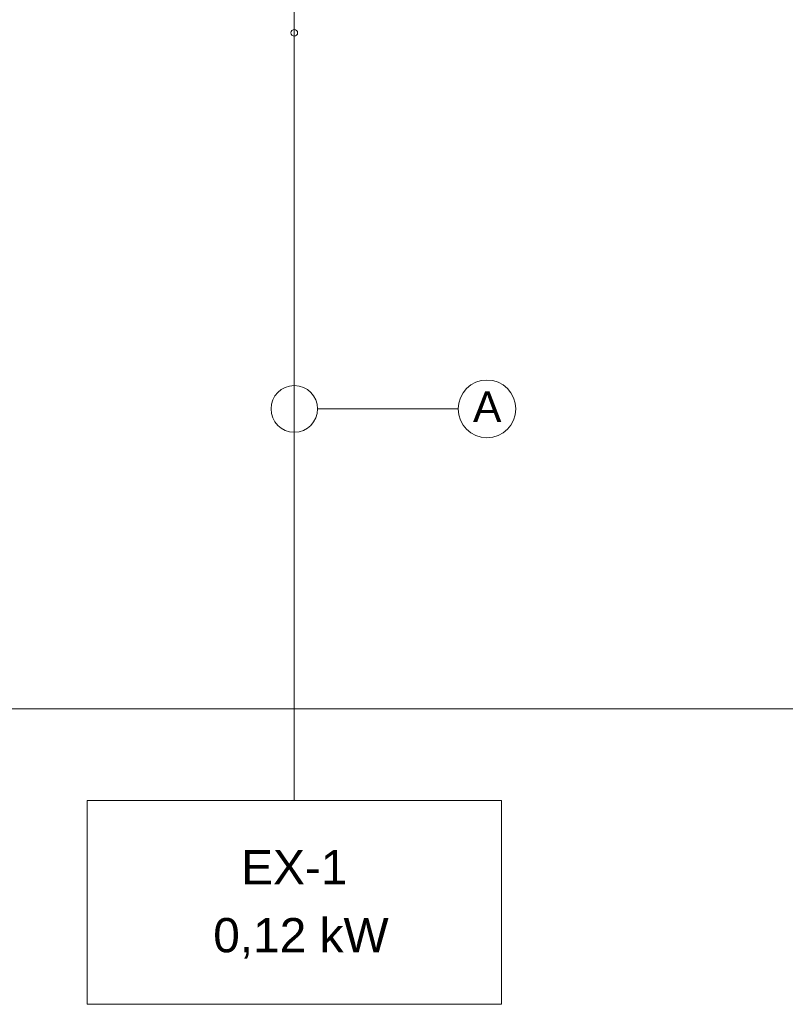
# Model space of a CAD drawing. Header units: metres. Extents: x 0.7 to 24.4, y 0.6 to 5.8.
# Tile 2 of 256: x 6.5 to 7.7, y 0.6 to 2.1. Entities that reach past the tile are written whole.
import ezdxf

# ---------------------------------------------------------------- set-up
doc = ezdxf.new("R2010")
doc.units = ezdxf.units.M
doc.layers.add('CERCA-F', color=7, linetype='Continuous', lineweight=18)
for name, color, linetype, lineweight, true_color in [('COMPONENTES', 2, 'Continuous', 18, 0xffff00), ('FIACAO', 1, 'Continuous', 18, 0xff0000), ('Quadro elétrico CINE REX_dwg', 7, 'Continuous', 18, 0x767676), ('TEXTO', 5, 'Continuous', 18, 0x0000ff)]:
    doc.layers.add(name, color=color, linetype=linetype, lineweight=lineweight, true_color=true_color)
doc.styles.add('Arial', font='arial.ttf', dxfattribs={"height": 0.052737})
doc.styles.add('Arial_2', font='arial.ttf', dxfattribs={"height": 0.047086})

# ---------------------------------------------------------------- blocks, each defined once
blk = doc.blocks.new('Quadro elétrico CINE REX_dwg-1095559-QUADRO ELÉTRICO')
at = {"lineweight": 18, "flags": 128}
blk.add_lwpolyline([(6.6502, 0.6143), (7.2881, 0.6143), (7.2881, 0.928), (6.6502, 0.928)], close=True, dxfattribs=at)
at = {"layer": 'CERCA-F', "flags": 128}
blk.add_lwpolyline([(24.3901, 1.0694), (0.6597, 1.0694), (0.6597, 5.2868), (24.3901, 5.2868)], close=True, dxfattribs=at)
at = {"layer": 'COMPONENTES', "color": 3, "true_color": 0x00ff00}
blk.add_line((6.9692, 2.1107), (6.9692, 2.2087), dxfattribs=at)
for start, end in [(0, 180), (180, 0)]:
    blk.add_arc((6.9692, 2.1107), 0.00512, start, end, dxfattribs=at)
at = {"layer": 'FIACAO'}
blk.add_line((6.9692, 2.1107), (6.9692, 0.928), dxfattribs=at)
at = {"layer": 'TEXTO'}
blk.add_line((7.2216, 1.5314), (7.005, 1.5314), dxfattribs=at)
for centre, radius in [((6.9692, 1.5314), 0.0359), ((7.266, 1.5314), 0.0444)]:
    blk.add_circle(centre, radius, dxfattribs=at)
at = {"lineweight": 18, "line_spacing_factor": 0.941778}
for s, insert, char_height, width, attachment_point, style in [('A', (7.2444, 1.5582), 0.0471, 0.05246, 1, 'Arial_2'), ('EX-1', (6.9692, 0.8518), 0.05274, 0.195636, 2, 'Arial'), (' 0,12 kW', (6.9692, 0.7472), 0.05274, 0.347366, 2, 'Arial')]:
    blk.add_mtext(s, dxfattribs=dict(at, insert=insert, char_height=char_height, width=width, attachment_point=attachment_point, style=style))

msp = doc.modelspace()

# ---------------------------------------------------------------- block references
at = {"layer": 'Quadro elétrico CINE REX_dwg', "color": 7}
msp.add_blockref('Quadro elétrico CINE REX_dwg-1095559-QUADRO ELÉTRICO', (0, 0), dxfattribs=at)

doc.saveas('drawing.dxf')
